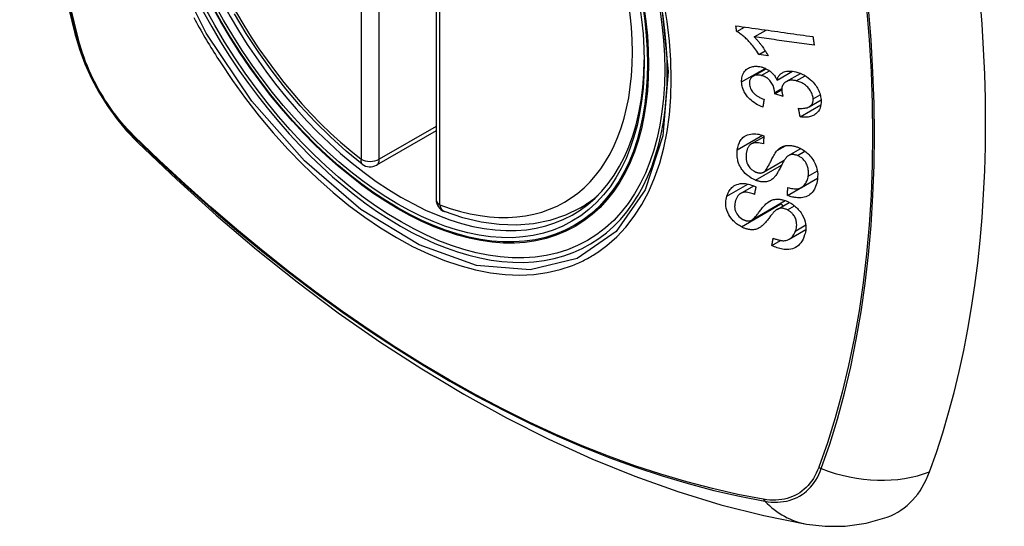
# Model space of a CAD drawing. Header units: inches. Extents: x 481 to 566.6, y 187.4 to 263.9.
# Tile 25 of 132: x 483.5 to 484.4, y 253.9 to 254.4. Entities that reach past the tile are written whole.
import ezdxf

# ---------------------------------------------------------------- set-up
doc = ezdxf.new("R2010")
doc.units = ezdxf.units.IN
doc.header["$MEASUREMENT"] = 0
doc.layers.add('Visible Edges(ANSI)', color=7, linetype='Continuous', lineweight=25)
doc.layers.add('Visible Tangent Edges(ANSI)', color=7, linetype='Continuous', lineweight=25)

msp = doc.modelspace()

# ---------------------------------------------------------------- linework, layer by layer
at = {"layer": 'Visible Edges(ANSI)'}
for p, q in [((483.92341, 254.70301), (483.92341, 254.21834)), ((484.1994, 254.3727), (484.20644, 254.37677)), ((484.21544, 254.3677), (484.22633, 254.37399)), ((484.21989, 254.35154), (484.22562, 254.35485)), ((484.22829, 254.35039), (484.21989, 254.35154)), ((484.21447, 254.33165), (484.22633, 254.33849)), ((484.23654, 254.32806), (484.25053, 254.33614)), ((484.24482, 254.32658), (484.25799, 254.33418)), ((484.23429, 254.31546), (484.24077, 254.3192)), ((484.24201, 254.31282), (484.23429, 254.31546)), ((484.26601, 254.30354), (484.27686, 254.3098)), ((484.25772, 254.29419), (484.27671, 254.30515)), ((483.92341, 254.28146), (483.86875, 254.2499)), ((484.21284, 254.26933), (484.22429, 254.27595)), ((484.24713, 254.25872), (484.2582, 254.26511)), ((484.22395, 254.24337), (484.24312, 254.25443)), ((484.24607, 254.22204), (484.27353, 254.2379)), ((484.2589, 254.22947), (484.27366, 254.23799)), ((484.27353, 254.2379), (484.27353, 254.23792)), ((484.27364, 254.23782), (484.27353, 254.2379)), ((484.20303, 254.22394), (484.21501, 254.23086)), ((484.21297, 254.19938), (484.24404, 254.21732)), ((484.05553, 254.21051), (484.0658, 254.21644)), ((484.23646, 254.20919), (484.24769, 254.21567)), ((484.24766, 254.18196), (484.26281, 254.19071)), ((484.23171, 254.1761), (484.23977, 254.18075))]:
    msp.add_line(p, q, dxfattribs=at)
at = {"layer": 'Visible Edges(ANSI)', "flags": 128}
for points in [[(483.59515, 255.07801), (483.58231, 255.03995), (483.57125, 255.00077), (483.56195, 254.96053), (483.55439, 254.91932), (483.54855, 254.87718), (483.5444, 254.83418), (483.54193, 254.79038), (483.54111, 254.74586), (483.54192, 254.70066), (483.54435, 254.65485), (483.54837, 254.6085), (483.55397, 254.56166), (483.56111, 254.51441), (483.56979, 254.46681), (483.57999, 254.41894), (483.59166, 254.37085)], [(483.8556, 254.2508), (483.84091, 254.26281), (483.82649, 254.27579), (483.81241, 254.2897), (483.79873, 254.30446), (483.78549, 254.32002), (483.77277, 254.3363), (483.76062, 254.35323), (483.74908, 254.37073), (483.73821, 254.38873)], [(483.59166, 254.37085), (483.5959, 254.35656), (483.60104, 254.34283), (483.60703, 254.32963), (483.61383, 254.31691), (483.62145, 254.30466), (483.62989, 254.29287), (483.6392, 254.28156), (483.64946, 254.27074)], [(484.19867, 254.37785), (484.20159, 254.37745), (484.20453, 254.37704), (484.20747, 254.37662), (484.21041, 254.37621), (484.21336, 254.3758), (484.21632, 254.37539), (484.21927, 254.37498), (484.22223, 254.37456), (484.22519, 254.37415), (484.22816, 254.37374), (484.23112, 254.37332), (484.23408, 254.37291), (484.23705, 254.3725), (484.24001, 254.37208), (484.24297, 254.37167), (484.24592, 254.37126), (484.24888, 254.37085), (484.25182, 254.37044), (484.25477, 254.37003), (484.2577, 254.36962), (484.26064, 254.36921), (484.26356, 254.3688), (484.26647, 254.3684), (484.26938, 254.36799)], [(484.1994, 254.3727), (484.19937, 254.37291), (484.19934, 254.37313), (484.1993, 254.37334), (484.19927, 254.37356), (484.19924, 254.37377), (484.19921, 254.37399), (484.19918, 254.3742), (484.19915, 254.37442), (484.19912, 254.37463), (484.19909, 254.37485), (484.19906, 254.37506), (484.19903, 254.37528), (484.199, 254.37549), (484.19897, 254.3757), (484.19894, 254.37592), (484.19891, 254.37613), (484.19888, 254.37635), (484.19885, 254.37656), (484.19882, 254.37678), (484.19879, 254.37699), (484.19876, 254.37721), (484.19873, 254.37742), (484.1987, 254.37764), (484.19867, 254.37785)], [(484.21989, 254.35154), (484.21894, 254.35303), (484.21799, 254.35445), (484.21705, 254.3558), (484.2161, 254.35708), (484.21517, 254.3583), (484.21424, 254.35945), (484.21333, 254.36055), (484.21242, 254.36159), (484.21154, 254.36257), (484.21067, 254.36349), (484.20982, 254.36436), (484.20899, 254.36518), (484.20819, 254.36596), (484.20742, 254.36668), (484.20667, 254.36736), (484.20591, 254.36802), (484.20514, 254.36867), (484.20436, 254.36931), (484.20356, 254.36993), (484.20275, 254.37054), (484.20192, 254.37112), (484.20109, 254.37168), (484.20025, 254.3722), (484.1994, 254.3727)], [(484.27059, 254.36005), (484.26831, 254.36037), (484.26602, 254.36069), (484.26373, 254.36101), (484.26144, 254.36132), (484.25915, 254.36164), (484.25685, 254.36196), (484.25455, 254.36228), (484.25225, 254.3626), (484.24995, 254.36292), (484.24765, 254.36324), (484.24534, 254.36356), (484.24304, 254.36387), (484.24073, 254.36419), (484.23843, 254.36451), (484.23612, 254.36483), (484.23382, 254.36515), (484.23152, 254.36547), (484.22921, 254.36579), (484.22691, 254.36611), (484.22461, 254.36643), (484.22232, 254.36675), (484.22002, 254.36707), (484.21773, 254.36739), (484.21544, 254.3677)], [(484.21544, 254.3677), (484.21593, 254.36722), (484.21641, 254.36673), (484.21689, 254.36623), (484.21736, 254.36572), (484.21783, 254.36521), (484.21829, 254.36469), (484.21874, 254.36416), (484.21919, 254.36362), (484.21963, 254.36309), (484.22007, 254.36255), (484.2205, 254.36201), (484.22092, 254.36147), (484.22133, 254.36093), (484.22174, 254.3604), (484.2222, 254.35978), (484.22274, 254.35904), (484.22335, 254.35819), (484.22401, 254.35724), (484.22472, 254.35622), (484.22544, 254.35513), (484.22618, 254.35399), (484.22691, 254.35281), (484.22762, 254.3516), (484.22829, 254.35039)], [(484.26938, 254.36799), (484.26943, 254.36766), (484.26948, 254.36733), (484.26953, 254.367), (484.26958, 254.36667), (484.26963, 254.36634), (484.26968, 254.366), (484.26973, 254.36567), (484.26978, 254.36534), (484.26983, 254.36501), (484.26988, 254.36468), (484.26993, 254.36435), (484.26998, 254.36402), (484.27003, 254.36369), (484.27008, 254.36336), (484.27013, 254.36303), (484.27018, 254.3627), (484.27024, 254.36237), (484.27029, 254.36204), (484.27034, 254.36171), (484.27039, 254.36138), (484.27044, 254.36105), (484.27049, 254.36072), (484.27054, 254.36039), (484.27059, 254.36005)], [(484.20393, 254.32627), (484.20391, 254.32762), (484.204, 254.32894), (484.20418, 254.33022), (484.20446, 254.33146), (484.20484, 254.33265), (484.20533, 254.33379), (484.20592, 254.33487), (484.20659, 254.33588), (484.20735, 254.3368), (484.2082, 254.33764), (484.20914, 254.33839), (484.21017, 254.33904), (484.21121, 254.33955), (484.21225, 254.33995), (484.21327, 254.34024), (484.21423, 254.34045), (484.21514, 254.34059), (484.21605, 254.34068), (484.21696, 254.34072), (484.21789, 254.34071), (484.21884, 254.34065), (484.21979, 254.34054), (484.22076, 254.34038), (484.22173, 254.34017)], [(484.22173, 254.34017), (484.22239, 254.34), (484.22304, 254.33981), (484.2237, 254.3396), (484.22435, 254.33936), (484.225, 254.3391), (484.22565, 254.33882), (484.22628, 254.33851), (484.22692, 254.33818), (484.22754, 254.33783), (484.22815, 254.33746), (484.22877, 254.33706), (484.22942, 254.33661), (484.23008, 254.33611), (484.23075, 254.33557), (484.23143, 254.33497), (484.23211, 254.33432), (484.23279, 254.33361), (484.23343, 254.33287), (484.23404, 254.33211), (484.23461, 254.33133), (484.23514, 254.33053), (484.23564, 254.32972), (484.23611, 254.3289), (484.23654, 254.32806)], [(484.23654, 254.32806), (484.2367, 254.32867), (484.23689, 254.32926), (484.2371, 254.32984), (484.23733, 254.33039), (484.2376, 254.33094), (484.2379, 254.33146), (484.23822, 254.33196), (484.23858, 254.33244), (484.23896, 254.3329), (484.23938, 254.33333), (484.23982, 254.33373), (484.24029, 254.33411), (484.24079, 254.33445), (484.24134, 254.33479), (484.24204, 254.33515), (484.2429, 254.3355), (484.24392, 254.33583), (484.24512, 254.33609), (484.24647, 254.33626), (484.24786, 254.33631), (484.24929, 254.33626), (484.25074, 254.33611), (484.25221, 254.33587), (484.25369, 254.33556)], [(484.25369, 254.33556), (484.25568, 254.33501), (484.25766, 254.33432), (484.25962, 254.33347), (484.26154, 254.33247), (484.26339, 254.33133), (484.26518, 254.33005), (484.26684, 254.32867), (484.26831, 254.32729), (484.26957, 254.32597), (484.27063, 254.32475), (484.27148, 254.32367), (484.27224, 254.32262), (484.27295, 254.32155), (484.2736, 254.32046), (484.2742, 254.31935), (484.27474, 254.31822), (484.27521, 254.31709), (484.27563, 254.31595), (484.27598, 254.31481), (484.27628, 254.31368), (484.27651, 254.31254), (484.27669, 254.3114), (484.27682, 254.31028), (484.2769, 254.30916)], [(484.22339, 254.30312), (484.22175, 254.3038), (484.22012, 254.30456), (484.21851, 254.30539), (484.21694, 254.30631), (484.21541, 254.3073), (484.21392, 254.30839), (484.21255, 254.30951), (484.21136, 254.3106), (484.21033, 254.31165), (484.20945, 254.31265), (484.2087, 254.31357), (484.20802, 254.31449), (484.2074, 254.31542), (484.20682, 254.31638), (484.20629, 254.31734), (484.20582, 254.31833), (484.2054, 254.31932), (484.20503, 254.32032), (484.20472, 254.32131), (484.20447, 254.32231), (484.20426, 254.3233), (484.2041, 254.3243), (484.20399, 254.32529), (484.20393, 254.32627)], [(484.22186, 254.33228), (484.22113, 254.33244), (484.2204, 254.33256), (484.21967, 254.33264), (484.21896, 254.33268), (484.21825, 254.33268), (484.21757, 254.33263), (484.21691, 254.33253), (484.21627, 254.33239), (484.21566, 254.3322), (484.21507, 254.33195), (484.2145, 254.33166), (484.21397, 254.33133), (484.21347, 254.33095), (484.21302, 254.33054), (484.21262, 254.33009), (484.21226, 254.3296), (484.21195, 254.32908), (484.21169, 254.32852), (484.21148, 254.32793), (484.21132, 254.32732), (484.2112, 254.32669), (484.21113, 254.32604), (484.21111, 254.32537), (484.21112, 254.3247)], [(484.23434, 254.31667), (484.23389, 254.31983), (484.2328, 254.32299), (484.23119, 254.32592), (484.22987, 254.32767), (484.22937, 254.32822), (484.22904, 254.32854), (484.2287, 254.32886), (484.22835, 254.32916), (484.22799, 254.32945), (484.22762, 254.32973), (484.22724, 254.32999), (484.22685, 254.33024), (484.22645, 254.33048), (484.22605, 254.33071), (484.22564, 254.33092), (484.22523, 254.33112), (484.22482, 254.33131), (484.2244, 254.33148), (484.22398, 254.33164), (484.22356, 254.33179), (484.22313, 254.33193), (484.22271, 254.33205), (484.22229, 254.33217), (484.22186, 254.33228)], [(484.25416, 254.32735), (484.25336, 254.32753), (484.25257, 254.32767), (484.25178, 254.32778), (484.251, 254.32785), (484.25024, 254.32788), (484.24948, 254.32787), (484.24873, 254.32781), (484.248, 254.32771), (484.2473, 254.32756), (484.24662, 254.32738), (484.24598, 254.32714), (484.24535, 254.32686), (484.24476, 254.32654), (484.24417, 254.32617), (484.24357, 254.32571), (484.24299, 254.32516), (484.24243, 254.32452), (484.24194, 254.32379), (484.24153, 254.32301), (484.24122, 254.32217), (484.24099, 254.32128), (484.24084, 254.32036), (484.24078, 254.3194), (484.24078, 254.31843)], [(484.26964, 254.31094), (484.26956, 254.31195), (484.2694, 254.31298), (484.26915, 254.31402), (484.26882, 254.31505), (484.2684, 254.31607), (484.2679, 254.31707), (484.26731, 254.31807), (484.26667, 254.31902), (484.266, 254.31989), (484.26531, 254.32069), (484.26463, 254.32142), (484.26395, 254.32209), (484.26324, 254.32273), (484.2625, 254.32334), (484.26174, 254.32392), (484.26095, 254.32446), (484.26014, 254.32496), (484.25931, 254.32543), (484.25847, 254.32585), (484.25762, 254.32623), (484.25676, 254.32657), (484.2559, 254.32686), (484.25503, 254.32713), (484.25416, 254.32735)], [(484.21112, 254.3247), (484.21121, 254.3236), (484.21142, 254.32249), (484.21173, 254.32138), (484.21217, 254.32027), (484.21272, 254.31919), (484.21333, 254.3182), (484.21395, 254.31735), (484.21453, 254.31666), (484.21504, 254.3161), (484.21557, 254.31557), (484.21613, 254.31507), (484.21671, 254.31459), (484.2173, 254.31413), (484.21791, 254.31369), (484.21854, 254.31328), (484.21918, 254.31288), (484.21984, 254.3125), (484.2205, 254.31215), (484.22117, 254.31181), (484.22185, 254.31148), (484.22253, 254.31118), (484.22321, 254.31089), (484.22389, 254.31062), (484.22457, 254.31036)], [(484.23429, 254.31546), (484.23429, 254.31551), (484.2343, 254.31556), (484.2343, 254.31561), (484.23431, 254.31566), (484.23431, 254.31571), (484.23431, 254.31576), (484.23432, 254.31581), (484.23432, 254.31586), (484.23433, 254.31591), (484.23433, 254.31596), (484.23433, 254.31602), (484.23433, 254.31607), (484.23434, 254.31612), (484.23434, 254.31617), (484.23434, 254.31622), (484.23434, 254.31627), (484.23434, 254.31632), (484.23434, 254.31637), (484.23435, 254.31642), (484.23435, 254.31647), (484.23435, 254.31652), (484.23434, 254.31657), (484.23434, 254.31662), (484.23434, 254.31667)], [(484.24078, 254.31843), (484.2408, 254.3182), (484.24081, 254.31798), (484.24084, 254.31775), (484.24086, 254.31753), (484.24089, 254.3173), (484.24093, 254.31707), (484.24097, 254.31684), (484.24101, 254.31661), (484.24105, 254.31638), (484.2411, 254.31614), (484.24115, 254.3159), (484.24121, 254.31566), (484.24126, 254.31542), (484.24132, 254.31518), (484.24138, 254.31494), (484.24145, 254.3147), (484.24151, 254.31447), (484.24158, 254.31423), (484.24165, 254.31399), (484.24172, 254.31375), (484.24179, 254.31352), (484.24187, 254.31328), (484.24194, 254.31305), (484.24201, 254.31282)], [(484.22457, 254.31036), (484.22452, 254.31006), (484.22447, 254.30976), (484.22442, 254.30946), (484.22437, 254.30915), (484.22432, 254.30885), (484.22427, 254.30855), (484.22422, 254.30825), (484.22417, 254.30795), (484.22413, 254.30764), (484.22408, 254.30734), (484.22403, 254.30704), (484.22398, 254.30674), (484.22393, 254.30644), (484.22388, 254.30613), (484.22383, 254.30583), (484.22378, 254.30553), (484.22373, 254.30523), (484.22368, 254.30493), (484.22364, 254.30463), (484.22359, 254.30432), (484.22354, 254.30402), (484.22349, 254.30372), (484.22344, 254.30342), (484.22339, 254.30312)], [(484.25617, 254.30209), (484.25734, 254.30203), (484.2585, 254.30202), (484.25965, 254.30204), (484.26078, 254.30211), (484.26188, 254.30224), (484.26295, 254.30243), (484.26399, 254.30269), (484.26498, 254.30304), (484.26588, 254.30347), (484.26662, 254.30393), (484.26721, 254.3044), (484.26767, 254.30485), (484.26802, 254.30526), (484.26834, 254.30568), (484.26862, 254.30612), (484.26886, 254.30658), (484.26908, 254.30706), (484.26926, 254.30757), (484.2694, 254.30809), (484.26951, 254.30863), (484.26959, 254.30919), (484.26964, 254.30977), (484.26966, 254.31035), (484.26964, 254.31094)], [(484.2769, 254.30916), (484.27691, 254.30738), (484.27677, 254.30564), (484.27647, 254.30396), (484.276, 254.30237), (484.27534, 254.30088), (484.27454, 254.29956), (484.27369, 254.29848), (484.27283, 254.29762), (484.27203, 254.29695), (484.27129, 254.29641), (484.27051, 254.29592), (484.26969, 254.29548), (484.26884, 254.2951), (484.26795, 254.29476), (484.26703, 254.29448), (484.26607, 254.29425), (484.26508, 254.29407), (484.26408, 254.29394), (484.26306, 254.29387), (484.26202, 254.29385), (484.26096, 254.29387), (484.25989, 254.29393), (484.25881, 254.29404), (484.25772, 254.29419)], [(484.25772, 254.29419), (484.25765, 254.29452), (484.25759, 254.29485), (484.25753, 254.29518), (484.25746, 254.29551), (484.2574, 254.29584), (484.25733, 254.29616), (484.25727, 254.29649), (484.2572, 254.29682), (484.25714, 254.29715), (484.25707, 254.29748), (484.25701, 254.29781), (484.25694, 254.29814), (484.25688, 254.29847), (484.25681, 254.2988), (484.25675, 254.29913), (484.25669, 254.29945), (484.25662, 254.29978), (484.25656, 254.30011), (484.25649, 254.30044), (484.25643, 254.30077), (484.25636, 254.3011), (484.2563, 254.30143), (484.25624, 254.30176), (484.25617, 254.30209)], [(484.19995, 254.26388), (484.20014, 254.26505), (484.20038, 254.26619), (484.20067, 254.26731), (484.20101, 254.26841), (484.2014, 254.26947), (484.20185, 254.2705), (484.20236, 254.27149), (484.20293, 254.27245), (484.20357, 254.27336), (484.2043, 254.27424), (484.2052, 254.27517), (484.2063, 254.27608), (484.20763, 254.27694), (484.2092, 254.27767), (484.21083, 254.27819), (484.21245, 254.27851), (484.21403, 254.27867), (484.21552, 254.2787), (484.21696, 254.27863), (484.21842, 254.27847), (484.21989, 254.27821), (484.22137, 254.27787), (484.22285, 254.27744), (484.22435, 254.27692)], [(484.22435, 254.27692), (484.22433, 254.27661), (484.22431, 254.2763), (484.22429, 254.27598), (484.22427, 254.27567), (484.22426, 254.27536), (484.22424, 254.27504), (484.22422, 254.27473), (484.2242, 254.27442), (484.22419, 254.2741), (484.22417, 254.27379), (484.22415, 254.27348), (484.22413, 254.27316), (484.22412, 254.27285), (484.2241, 254.27254), (484.22408, 254.27222), (484.22406, 254.27191), (484.22405, 254.2716), (484.22403, 254.27128), (484.22401, 254.27097), (484.22399, 254.27066), (484.22398, 254.27034), (484.22396, 254.27003), (484.22394, 254.26972), (484.22393, 254.2694)], [(483.64946, 254.27074), (483.68527, 254.23659), (483.72163, 254.20382), (483.75851, 254.1725), (483.79586, 254.14269), (483.83362, 254.11442), (483.87176, 254.08777), (483.91021, 254.06276), (483.94895, 254.03946), (483.98792, 254.0179), (484.02708, 253.99815), (484.06639, 253.98024), (484.10581, 253.96423), (484.14529, 253.95017), (484.18478, 253.9381), (484.22424, 253.92809), (484.26362, 253.92018)], [(484.21672, 254.23609), (484.21469, 254.23701), (484.2127, 254.2381), (484.21078, 254.23936), (484.20897, 254.24078), (484.2073, 254.24229), (484.20595, 254.24371), (484.20491, 254.24495), (484.20416, 254.24597), (484.2036, 254.24679), (484.2031, 254.24761), (484.20264, 254.24844), (484.20222, 254.24927), (484.20183, 254.25011), (484.20148, 254.25095), (484.20117, 254.2518), (484.20088, 254.25265), (484.2006, 254.25364), (484.20031, 254.2548), (484.20005, 254.25613), (484.19985, 254.2576), (484.19973, 254.2592), (484.19971, 254.26079), (484.19978, 254.26235), (484.19995, 254.26388)], [(484.22393, 254.2694), (484.22237, 254.26984), (484.22082, 254.27018), (484.21929, 254.2704), (484.21779, 254.27049), (484.21636, 254.27042), (484.21499, 254.27018), (484.2138, 254.2698), (484.21288, 254.26935), (484.2122, 254.26892), (484.21172, 254.26854), (484.21128, 254.26813), (484.21088, 254.26768), (484.21052, 254.26721), (484.21018, 254.26672), (484.20988, 254.2662), (484.2096, 254.26566), (484.20935, 254.26511), (484.20913, 254.26454), (484.20893, 254.26395), (484.20876, 254.26336), (484.2086, 254.26275), (484.20847, 254.26214), (484.20835, 254.26152), (484.20825, 254.26089)], [(484.22365, 254.24321), (484.22426, 254.24357), (484.22488, 254.24407), (484.2255, 254.2447), (484.22612, 254.24544), (484.22672, 254.24625), (484.2273, 254.24711), (484.22784, 254.24799), (484.22834, 254.24885), (484.2288, 254.24969), (484.22924, 254.25052), (484.22967, 254.25135), (484.23008, 254.25218), (484.23049, 254.25302), (484.23092, 254.25388), (484.23136, 254.25477), (484.23182, 254.25568), (484.23231, 254.25663), (484.23285, 254.25763), (484.23343, 254.25867), (484.23405, 254.25973), (484.23471, 254.26078), (484.23538, 254.26178), (484.23605, 254.26269), (484.23672, 254.26348)], [(484.23672, 254.26348), (484.23741, 254.26417), (484.23814, 254.26482), (484.23892, 254.26543), (484.23974, 254.26599), (484.24061, 254.26649), (484.24152, 254.26694), (484.24249, 254.26732), (484.24346, 254.26762), (484.24441, 254.26783), (484.24531, 254.26798), (484.24618, 254.26806), (484.24699, 254.26809), (484.24775, 254.26808), (484.24845, 254.26804), (484.24915, 254.26798), (484.24985, 254.2679), (484.25056, 254.26778), (484.25126, 254.26764), (484.25197, 254.26748), (484.25268, 254.2673), (484.2534, 254.26709), (484.25411, 254.26685), (484.25482, 254.2666), (484.25554, 254.26633)], [(484.25554, 254.26633), (484.25663, 254.26587), (484.2577, 254.26536), (484.25876, 254.26481), (484.25981, 254.2642), (484.26083, 254.26355), (484.26183, 254.26286), (484.2628, 254.26213), (484.26375, 254.26135), (484.26468, 254.26053), (484.26563, 254.25962), (484.2666, 254.25861), (484.26756, 254.25751), (484.2685, 254.25631), (484.2694, 254.25502), (484.2702, 254.25371), (484.27092, 254.25238), (484.27155, 254.25103), (484.2721, 254.24966), (484.2726, 254.24819), (484.27311, 254.24633), (484.27353, 254.2441), (484.27376, 254.24159), (484.27374, 254.23911), (484.2735, 254.23671)], [(484.20825, 254.26089), (484.20819, 254.26039), (484.20813, 254.2599), (484.20808, 254.2594), (484.20804, 254.25889), (484.20802, 254.25839), (484.208, 254.25788), (484.208, 254.25736), (484.208, 254.25684), (484.20803, 254.25632), (484.20807, 254.25579), (484.20812, 254.25526), (484.20819, 254.25472), (484.20828, 254.25419), (484.20839, 254.25365), (484.20853, 254.25311), (484.20868, 254.25256), (484.20886, 254.25202), (484.20907, 254.25148), (484.2094, 254.25075), (484.21019, 254.24936), (484.2115, 254.24757), (484.21313, 254.24593), (484.21501, 254.24456), (484.21704, 254.24354)], [(484.24417, 254.25598), (484.24385, 254.25554), (484.2435, 254.25502), (484.24313, 254.25443), (484.24274, 254.25378), (484.24234, 254.25307), (484.24192, 254.25231), (484.24149, 254.25151), (484.24105, 254.25067), (484.24059, 254.24981), (484.24013, 254.24893), (484.23967, 254.24803), (484.23919, 254.24713), (484.23872, 254.24624), (484.23824, 254.24535), (484.23776, 254.24449), (484.23729, 254.24364), (484.23682, 254.24283), (484.23634, 254.24205), (484.23585, 254.24128), (484.23533, 254.24052), (484.2348, 254.23979), (484.23426, 254.23911), (484.23371, 254.23849), (484.23315, 254.23794)], [(484.2552, 254.25871), (484.25453, 254.25896), (484.25386, 254.25917), (484.2532, 254.25935), (484.25253, 254.25949), (484.25187, 254.25959), (484.25122, 254.25964), (484.25058, 254.25965), (484.24999, 254.25961), (484.24944, 254.25954), (484.24894, 254.25944), (484.24847, 254.25931), (484.24804, 254.25916), (484.24764, 254.25899), (484.24726, 254.25879), (484.2469, 254.25858), (484.24654, 254.25834), (484.2462, 254.25809), (484.24587, 254.25782), (484.24556, 254.25753), (484.24526, 254.25724), (484.24497, 254.25693), (484.24469, 254.25662), (484.24443, 254.2563), (484.24417, 254.25598)], [(484.26508, 254.2397), (484.2652, 254.24066), (484.26528, 254.24162), (484.26532, 254.24261), (484.26531, 254.24361), (484.26524, 254.24462), (484.26512, 254.24564), (484.26495, 254.24668), (484.26471, 254.24771), (484.26442, 254.24875), (484.26405, 254.24978), (484.26361, 254.25081), (484.26309, 254.25183), (484.26249, 254.25282), (484.2618, 254.25377), (484.26109, 254.2546), (484.26039, 254.25533), (484.25971, 254.25595), (484.25908, 254.25647), (484.25847, 254.25693), (484.25784, 254.25735), (484.2572, 254.25774), (484.25655, 254.2581), (484.25588, 254.25842), (484.2552, 254.25871)], [(484.23315, 254.23794), (484.2325, 254.23737), (484.23182, 254.23683), (484.23109, 254.23634), (484.23033, 254.2359), (484.22953, 254.23551), (484.22868, 254.23518), (484.22779, 254.2349), (484.22693, 254.23471), (484.2261, 254.23457), (484.22532, 254.2345), (484.22458, 254.23447), (484.22391, 254.23448), (484.2233, 254.2345), (484.22271, 254.23455), (484.22212, 254.23462), (484.22153, 254.23471), (484.22093, 254.23481), (484.22034, 254.23494), (484.21974, 254.23509), (484.21914, 254.23525), (484.21854, 254.23543), (484.21793, 254.23564), (484.21733, 254.23585), (484.21672, 254.23609)], [(484.21704, 254.24354), (484.21734, 254.24343), (484.21763, 254.24332), (484.21793, 254.24322), (484.21823, 254.24313), (484.21852, 254.24304), (484.21882, 254.24296), (484.21911, 254.24289), (484.21941, 254.24284), (484.2197, 254.24279), (484.21999, 254.24275), (484.22028, 254.24271), (484.22056, 254.24269), (484.22084, 254.24268), (484.22113, 254.24268), (484.2214, 254.24269), (484.22167, 254.24271), (484.22193, 254.24274), (484.22219, 254.24278), (484.22245, 254.24283), (484.2227, 254.24289), (484.22294, 254.24296), (484.22318, 254.24303), (484.22342, 254.24312), (484.22365, 254.24321)], [(484.2735, 254.23671), (484.27285, 254.23341), (484.27192, 254.23035), (484.27085, 254.22793), (484.26977, 254.22613), (484.26876, 254.22484), (484.26778, 254.22382), (484.2667, 254.22292), (484.26553, 254.22212), (484.26424, 254.22144), (484.26286, 254.22088), (484.26146, 254.22047), (484.26008, 254.22018), (484.25874, 254.22001), (484.25747, 254.21993), (484.25628, 254.21992), (484.25516, 254.21996), (484.25405, 254.22006), (484.25292, 254.2202), (484.2518, 254.2204), (484.25066, 254.22064), (484.24952, 254.22092), (484.24838, 254.22125), (484.24723, 254.22163), (484.24607, 254.22204)], [(484.2463, 254.22942), (484.24747, 254.22909), (484.24864, 254.2288), (484.24982, 254.22855), (484.25099, 254.22836), (484.25214, 254.22823), (484.25327, 254.22817), (484.25437, 254.22819), (484.25544, 254.22829), (484.25649, 254.2285), (484.25752, 254.22882), (484.25854, 254.22927), (484.25948, 254.22984), (484.26034, 254.23048), (484.2611, 254.23117), (484.26177, 254.2319), (484.26236, 254.23264), (484.26288, 254.23341), (484.26335, 254.23422), (484.26376, 254.23506), (484.26412, 254.23593), (484.26443, 254.23684), (484.26469, 254.23777), (484.26491, 254.23873), (484.26508, 254.2397)], [(484.19038, 254.22133), (484.19075, 254.22245), (484.19118, 254.22354), (484.19167, 254.2246), (484.19221, 254.22562), (484.19282, 254.2266), (484.19348, 254.22753), (484.19422, 254.22841), (484.19502, 254.22924), (484.19589, 254.23001), (484.19691, 254.23077), (484.19809, 254.23147), (484.19944, 254.23208), (484.20098, 254.23257), (484.20264, 254.2329), (484.20426, 254.23304), (484.20585, 254.23303), (484.20735, 254.23292), (484.20876, 254.23272), (484.21015, 254.23244), (484.21153, 254.23208), (484.21292, 254.23165), (484.2143, 254.23114), (484.21569, 254.23056), (484.21707, 254.22991)], [(484.21707, 254.22991), (484.21701, 254.22963), (484.21695, 254.22934), (484.21689, 254.22905), (484.21683, 254.22876), (484.21676, 254.22848), (484.2167, 254.22819), (484.21664, 254.2279), (484.21658, 254.22761), (484.21652, 254.22732), (484.21646, 254.22704), (484.2164, 254.22675), (484.21634, 254.22646), (484.21628, 254.22617), (484.21622, 254.22589), (484.21616, 254.2256), (484.2161, 254.22531), (484.21604, 254.22502), (484.21598, 254.22474), (484.21592, 254.22445), (484.21586, 254.22416), (484.2158, 254.22387), (484.21574, 254.22359), (484.21568, 254.2233), (484.21562, 254.22301)], [(484.24607, 254.22204), (484.24608, 254.22235), (484.24609, 254.22266), (484.2461, 254.22296), (484.24611, 254.22327), (484.24612, 254.22358), (484.24613, 254.22389), (484.24614, 254.22419), (484.24615, 254.2245), (484.24616, 254.22481), (484.24616, 254.22512), (484.24617, 254.22542), (484.24618, 254.22573), (484.24619, 254.22604), (484.2462, 254.22635), (484.24621, 254.22665), (484.24622, 254.22696), (484.24623, 254.22727), (484.24624, 254.22758), (484.24625, 254.22788), (484.24626, 254.22819), (484.24627, 254.2285), (484.24628, 254.22881), (484.24629, 254.22912), (484.2463, 254.22942)], [(484.2037, 254.1933), (484.20281, 254.1938), (484.20193, 254.19433), (484.20106, 254.1949), (484.20021, 254.19549), (484.19938, 254.19612), (484.19857, 254.19677), (484.19779, 254.19745), (484.19703, 254.19816), (484.1963, 254.19889), (484.1956, 254.19964), (484.19492, 254.20041), (484.1942, 254.2013), (484.19325, 254.2026), (484.1922, 254.2043), (484.19117, 254.20637), (484.1904, 254.20847), (484.18989, 254.21045), (484.18958, 254.21228), (484.18944, 254.21392), (484.18942, 254.21548), (484.18951, 254.217), (484.1897, 254.21849), (484.18999, 254.21993), (484.19038, 254.22133)], [(484.19844, 254.21737), (484.19829, 254.21687), (484.19815, 254.21637), (484.19803, 254.21586), (484.19791, 254.21534), (484.19781, 254.21482), (484.19772, 254.21429), (484.19765, 254.21375), (484.19759, 254.21321), (484.19756, 254.21266), (484.19754, 254.2121), (484.19755, 254.21153), (484.19758, 254.21095), (484.19764, 254.21037), (484.19773, 254.20978), (484.19785, 254.20918), (484.19804, 254.20845), (484.19836, 254.20754), (484.19886, 254.20646), (484.19955, 254.20523), (484.2004, 254.20402), (484.20139, 254.20287), (484.20252, 254.20182), (484.20374, 254.2009), (484.20505, 254.20012)], [(484.21562, 254.22301), (484.21443, 254.2235), (484.21323, 254.22394), (484.21204, 254.22432), (484.21084, 254.22463), (484.20966, 254.22485), (484.2085, 254.22499), (484.20738, 254.22503), (484.20629, 254.22497), (484.20526, 254.2248), (484.20434, 254.22454), (484.20355, 254.22422), (484.20288, 254.22385), (484.20231, 254.22347), (484.20179, 254.22305), (484.20131, 254.22259), (484.20087, 254.2221), (484.20046, 254.22158), (484.20008, 254.22103), (484.19974, 254.22046), (484.19943, 254.21987), (484.19915, 254.21927), (484.19889, 254.21865), (484.19866, 254.21802), (484.19844, 254.21737)], [(484.2279, 254.21573), (484.22869, 254.21627), (484.22953, 254.21677), (484.23041, 254.21722), (484.23132, 254.21763), (484.23228, 254.21797), (484.23327, 254.21826), (484.23431, 254.21848), (484.23534, 254.21862), (484.23633, 254.21869), (484.23727, 254.2187), (484.23816, 254.21865), (484.239, 254.21857), (484.23977, 254.21846), (484.24049, 254.21833), (484.24121, 254.21818), (484.24192, 254.218), (484.24263, 254.2178), (484.24334, 254.21757), (484.24404, 254.21732), (484.24475, 254.21705), (484.24546, 254.21675), (484.24616, 254.21644), (484.24686, 254.2161), (484.24756, 254.21574)], [(484.05553, 254.21051), (484.04212, 254.20392), (484.02785, 254.1991), (484.01285, 254.19607), (483.99726, 254.19485), (483.98118, 254.1954), (483.96472, 254.19768), (483.94798, 254.20166), (483.93104, 254.20729)], [(484.21175, 254.19886), (484.21241, 254.1991), (484.2131, 254.19946), (484.21381, 254.19994), (484.21454, 254.20052), (484.21526, 254.20118), (484.21597, 254.20189), (484.21665, 254.20262), (484.21729, 254.20336), (484.21789, 254.20408), (484.21846, 254.20479), (484.21901, 254.2055), (484.21955, 254.20622), (484.22009, 254.20694), (484.22065, 254.20768), (484.22121, 254.20843), (484.22181, 254.20921), (484.22245, 254.21002), (484.22313, 254.21086), (484.22386, 254.21173), (484.22464, 254.21263), (484.22545, 254.2135), (484.22628, 254.21434), (484.2271, 254.21509), (484.2279, 254.21573)], [(484.24616, 254.20872), (484.24547, 254.20906), (484.24479, 254.20937), (484.24409, 254.20963), (484.24339, 254.20986), (484.2427, 254.21004), (484.24201, 254.21017), (484.24134, 254.21026), (484.24071, 254.2103), (484.24014, 254.2103), (484.23962, 254.21026), (484.23914, 254.21019), (484.2387, 254.2101), (484.23829, 254.20999), (484.23789, 254.20986), (484.2375, 254.20971), (484.23713, 254.20954), (484.23676, 254.20936), (484.2364, 254.20916), (484.23606, 254.20894), (484.23572, 254.20872), (484.2354, 254.20849), (484.23508, 254.20824), (484.23478, 254.20799), (484.23449, 254.20774)], [(484.23999, 254.21425), (484.23997, 254.21427), (484.23995, 254.21429), (484.23993, 254.21431), (484.23991, 254.21433), (484.23989, 254.21435), (484.23987, 254.21436), (484.23985, 254.21438), (484.23983, 254.2144), (484.23981, 254.21442), (484.23979, 254.21444), (484.23977, 254.21446), (484.23975, 254.21448), (484.23973, 254.2145), (484.23971, 254.21451), (484.23969, 254.21453), (484.23967, 254.21455), (484.23965, 254.21457), (484.23963, 254.21459), (484.23961, 254.21461), (484.23959, 254.21463), (484.23957, 254.21465), (484.23955, 254.21467), (484.23953, 254.21468), (484.23951, 254.2147)], [(484.24217, 254.21249), (484.24208, 254.21255), (484.24199, 254.21262), (484.2419, 254.21268), (484.24181, 254.21275), (484.24172, 254.21282), (484.24163, 254.21289), (484.24154, 254.21296), (484.24145, 254.21303), (484.24136, 254.2131), (484.24127, 254.21317), (484.24118, 254.21324), (484.24109, 254.21331), (484.24099, 254.21339), (484.2409, 254.21346), (484.24081, 254.21354), (484.24072, 254.21361), (484.24063, 254.21369), (484.24054, 254.21377), (484.24045, 254.21385), (484.24036, 254.21393), (484.24026, 254.21401), (484.24017, 254.21409), (484.24008, 254.21417), (484.23999, 254.21425)], [(484.25361, 254.18972), (484.25398, 254.19098), (484.25425, 254.19229), (484.25443, 254.19363), (484.2545, 254.19502), (484.25445, 254.19635), (484.25432, 254.19753), (484.25413, 254.19855), (484.25391, 254.19944), (484.25364, 254.20032), (484.2533, 254.2012), (484.25289, 254.20207), (484.25241, 254.20293), (484.25186, 254.20376), (484.25129, 254.20451), (484.25073, 254.20517), (484.2502, 254.20573), (484.24972, 254.2062), (484.24925, 254.20662), (484.24877, 254.20702), (484.24827, 254.2074), (484.24776, 254.20776), (484.24724, 254.2081), (484.2467, 254.20842), (484.24616, 254.20872)], [(484.24756, 254.21574), (484.24859, 254.21517), (484.24961, 254.21457), (484.2506, 254.21392), (484.25157, 254.21323), (484.25252, 254.21249), (484.25344, 254.21173), (484.25432, 254.21093), (484.25517, 254.2101), (484.25598, 254.20924), (484.25677, 254.20836), (484.25757, 254.20738), (484.25856, 254.20603), (484.25965, 254.2043), (484.26074, 254.2022), (484.26161, 254.20002), (484.26221, 254.19797), (484.26259, 254.19611), (484.26279, 254.19447), (484.26288, 254.19293), (484.26286, 254.19142), (484.26274, 254.18995), (484.26252, 254.18851), (484.26221, 254.18711), (484.26181, 254.18576)], [(484.20505, 254.20012), (484.20534, 254.19997), (484.20563, 254.19983), (484.20591, 254.19969), (484.2062, 254.19956), (484.20649, 254.19944), (484.20679, 254.19933), (484.20708, 254.19922), (484.20737, 254.19913), (484.20766, 254.19904), (484.20795, 254.19896), (484.20824, 254.19889), (484.20853, 254.19883), (484.20882, 254.19878), (484.2091, 254.19874), (484.20939, 254.19871), (484.20966, 254.19869), (484.20994, 254.19868), (484.21021, 254.19867), (484.21047, 254.19868), (484.21074, 254.1987), (484.21099, 254.19873), (484.21125, 254.19876), (484.2115, 254.19881), (484.21175, 254.19886)], [(484.23449, 254.20774), (484.23409, 254.20738), (484.23366, 254.20695), (484.23321, 254.20646), (484.23272, 254.20591), (484.23221, 254.20531), (484.23168, 254.20467), (484.23113, 254.20399), (484.23056, 254.20328), (484.22998, 254.20255), (484.22939, 254.2018), (484.22879, 254.20104), (484.22819, 254.20028), (484.22758, 254.19952), (484.22696, 254.19877), (484.22635, 254.19803), (484.22575, 254.19732), (484.22515, 254.19663), (484.22456, 254.19598), (484.22394, 254.19533), (484.22331, 254.19471), (484.22267, 254.19411), (484.22202, 254.19356), (484.22137, 254.19306), (484.22073, 254.19263)], [(484.22073, 254.19263), (484.21999, 254.1922), (484.21922, 254.1918), (484.21841, 254.19146), (484.21757, 254.19116), (484.2167, 254.19091), (484.21579, 254.19073), (484.21485, 254.1906), (484.21395, 254.19055), (484.21309, 254.19054), (484.21228, 254.19059), (484.21153, 254.19067), (484.21084, 254.19077), (484.21022, 254.19088), (484.20963, 254.19101), (484.20903, 254.19116), (484.20844, 254.19132), (484.20784, 254.19151), (484.20725, 254.19171), (484.20665, 254.19193), (484.20606, 254.19217), (484.20547, 254.19243), (484.20488, 254.19271), (484.20429, 254.193), (484.2037, 254.1933)], [(484.26181, 254.18576), (484.26114, 254.18387), (484.26034, 254.18204), (484.25942, 254.18029), (484.25836, 254.17865), (484.2572, 254.17721), (484.25602, 254.17603), (484.25481, 254.17507), (484.25351, 254.17425), (484.25211, 254.17358), (484.2506, 254.17304), (484.24899, 254.17266), (484.24737, 254.17244), (484.2458, 254.17236), (484.24429, 254.1724), (484.24287, 254.17252), (484.24157, 254.17271), (484.24034, 254.17294), (484.2391, 254.17323), (484.23787, 254.17358), (484.23663, 254.17398), (484.2354, 254.17444), (484.23417, 254.17494), (484.23294, 254.1755), (484.23171, 254.1761)], [(484.23171, 254.1761), (484.23176, 254.17638), (484.23182, 254.17666), (484.23187, 254.17694), (484.23192, 254.17723), (484.23197, 254.17751), (484.23202, 254.17779), (484.23208, 254.17807), (484.23213, 254.17836), (484.23218, 254.17864), (484.23223, 254.17892), (484.23229, 254.1792), (484.23234, 254.17949), (484.23239, 254.17977), (484.23244, 254.18005), (484.2325, 254.18033), (484.23255, 254.18062), (484.2326, 254.1809), (484.23265, 254.18118), (484.23271, 254.18147), (484.23276, 254.18175), (484.23281, 254.18203), (484.23287, 254.18231), (484.23292, 254.1826), (484.23297, 254.18288)], [(484.23297, 254.18288), (484.23366, 254.18259), (484.23435, 254.18231), (484.23505, 254.18205), (484.23574, 254.18181), (484.23644, 254.18158), (484.23713, 254.18136), (484.23782, 254.18117), (484.23851, 254.181), (484.2392, 254.18086), (484.23988, 254.18073), (484.24056, 254.18064), (484.24123, 254.18057), (484.24189, 254.18053), (484.24264, 254.18053), (484.24355, 254.18059), (484.2446, 254.18076), (484.24576, 254.18109), (484.247, 254.1816), (484.24831, 254.18236), (484.24964, 254.18338), (484.25092, 254.18469), (484.25202, 254.18622), (484.25292, 254.18791), (484.25361, 254.18972)], [(484.26362, 253.92018), (484.28065, 253.91822), (484.29896, 253.91835), (484.31817, 253.92104), (484.33767, 253.92666)]]:
    msp.add_lwpolyline(points, dxfattribs=at)
at = {"layer": 'Visible Edges(ANSI)'}
for centre, start, end in [((483.86284, 254.26013), 232.17173, 300), ((483.93522, 254.21834), 180, 249.28185)]:
    msp.add_arc(centre, 0.01181, start, end, dxfattribs=at)
for centre, major_axis, start_param, end_param in [((483.89172, 254.47735), (0.15748, -0.27276), 2.363977, 7.060801), ((483.50929, 254.8191), (-0.64961, 1.12515), 3.59073, 4.263252), ((484.25826, 254.08439), (0.08858, -0.15343), 6.184386, 6.732322)]:
    msp.add_ellipse(centre, major_axis=major_axis, ratio=0.57735, start_param=start_param, end_param=end_param, dxfattribs=at)
msp.add_ellipse((483.88824, 254.47534), major_axis=(-0.15994, 0.27703), ratio=0.57735, dxfattribs=at)
at = {"layer": 'Visible Tangent Edges(ANSI)'}
for p, q in [((483.85449, 254.73998), (483.85449, 254.25531)), ((483.87119, 254.25531), (483.87119, 254.73998)), ((483.92687, 254.21352), (483.92687, 254.69819)), ((483.59518, 254.36473), (483.59506, 254.36518)), ((484.20393, 254.32627), (484.22566, 254.33881)), ((484.22186, 254.33228), (484.22939, 254.33662)), ((484.25416, 254.32735), (484.26228, 254.33204)), ((484.23434, 254.31667), (484.24085, 254.32043)), ((484.26964, 254.31094), (484.27603, 254.31463)), ((483.92341, 254.28545), (483.87119, 254.25531)), ((483.64625, 254.27652), (483.64592, 254.27685)), ((484.19995, 254.26388), (484.22322, 254.27732)), ((484.23672, 254.26348), (484.2442, 254.26779)), ((484.2552, 254.25871), (484.26208, 254.26268)), ((484.21672, 254.23609), (484.24055, 254.24984)), ((484.26508, 254.2397), (484.27346, 254.24454)), ((484.19038, 254.22133), (484.20977, 254.23252)), ((484.2279, 254.21573), (484.23081, 254.21741)), ((484.2037, 254.1933), (484.23999, 254.21425)), ((484.24616, 254.20872), (484.25259, 254.21244)), ((484.25361, 254.18972), (484.26274, 254.19499)), ((484.27491, 253.97267), (484.27479, 253.97235)), ((484.22406, 253.94306), (484.22372, 253.94312))]:
    msp.add_line(p, q, dxfattribs=at)
at = {"layer": 'Visible Tangent Edges(ANSI)', "flags": 128}
for points in [[(483.55375, 254.86418), (483.55067, 254.83767), (483.54828, 254.8107), (483.54657, 254.78331), (483.54556, 254.75553), (483.54523, 254.72736), (483.54559, 254.69881), (483.54663, 254.66987), (483.54836, 254.64058), (483.55078, 254.61097), (483.55387, 254.58106), (483.55763, 254.5509), (483.56208, 254.52049), (483.56719, 254.48984), (483.57298, 254.45898), (483.57942, 254.42795), (483.58653, 254.39675), (483.59428, 254.36542)], [(483.59506, 254.36518), (483.5873, 254.39644), (483.58018, 254.42757), (483.57371, 254.45854), (483.56791, 254.48933), (483.56278, 254.51992), (483.55832, 254.55028), (483.55454, 254.58039), (483.55143, 254.61024), (483.54901, 254.6398), (483.54727, 254.66903), (483.54622, 254.6979), (483.54586, 254.72638), (483.54619, 254.75448), (483.54721, 254.78218), (483.54892, 254.80948), (483.55133, 254.83636), (483.55442, 254.86277)], [(484.1301, 254.40065), (484.13664, 254.3355), (484.13171, 254.27685), (484.11544, 254.22722), (484.08882, 254.18907), (484.05302, 254.16419), (484.00967, 254.15364), (483.96053, 254.15784), (483.90798, 254.17659), (483.85443, 254.20909), (483.80245, 254.25376), (483.75432, 254.30869), (483.71246, 254.37105), (483.67884, 254.43813)], [(484.08027, 254.17605), (484.08934, 254.18405), (484.09773, 254.19303), (484.10541, 254.20294), (484.11238, 254.21382), (484.1186, 254.22562), (484.12406, 254.23827), (484.12872, 254.2517), (484.13257, 254.26586), (484.13556, 254.28067), (484.13768, 254.29613), (484.13897, 254.31226), (484.1394, 254.32898), (484.13898, 254.3462), (484.13769, 254.36384), (484.13555, 254.38181), (484.13256, 254.40009)], [(484.31858, 254.39445), (484.32101, 254.36489), (484.32275, 254.33566), (484.3238, 254.30679), (484.32417, 254.27831), (484.32384, 254.25021), (484.32281, 254.22251), (484.3211, 254.1952), (484.31869, 254.16832), (484.31558, 254.14191), (484.31179, 254.116), (484.30731, 254.09062), (484.30215, 254.0658), (484.29632, 254.04157), (484.28983, 254.01795), (484.28269, 253.99498), (484.27491, 253.97267)], [(484.27709, 253.9712), (484.28482, 253.99362), (484.2919, 254.0167), (484.29834, 254.04042), (484.30411, 254.06475), (484.30922, 254.08967), (484.31365, 254.11515), (484.31739, 254.14115), (484.32046, 254.16765), (484.32284, 254.19462), (484.32453, 254.222), (484.32553, 254.24978), (484.32586, 254.27794), (484.3255, 254.30649), (484.32447, 254.33543), (484.32275, 254.36473), (484.32035, 254.39436)], [(483.70088, 254.3854), (483.70214, 254.38309), (483.70341, 254.38079), (483.70469, 254.37849), (483.70598, 254.3762), (483.70728, 254.37391), (483.70859, 254.37163), (483.70991, 254.36936), (483.71124, 254.36709), (483.71258, 254.36482), (483.71393, 254.36257), (483.71529, 254.36031), (483.71665, 254.35807), (483.71803, 254.35583), (483.71942, 254.35359), (483.72082, 254.35137), (483.72222, 254.34915), (483.72364, 254.34693), (483.72506, 254.34472)], [(483.59428, 254.36542), (483.59538, 254.36137), (483.59658, 254.35731), (483.59789, 254.35324), (483.59931, 254.34917), (483.60084, 254.34509), (483.60246, 254.34103), (483.60419, 254.33698), (483.60602, 254.33295), (483.60794, 254.32895), (483.60996, 254.32498), (483.61206, 254.32104), (483.61425, 254.31715), (483.61653, 254.31331), (483.61888, 254.30952), (483.62131, 254.30579), (483.62382, 254.30212), (483.6264, 254.29853), (483.62904, 254.29501), (483.63175, 254.29157), (483.63451, 254.28821), (483.63733, 254.28494), (483.64019, 254.28177), (483.64311, 254.2787), (483.64607, 254.27573)], [(483.64592, 254.27685), (483.64302, 254.27978), (483.64017, 254.28281), (483.63737, 254.28593), (483.63461, 254.28914), (483.63191, 254.29244), (483.62927, 254.29581), (483.62669, 254.29926), (483.62417, 254.30278), (483.62173, 254.30637), (483.61935, 254.31002), (483.61705, 254.31372), (483.61482, 254.31748), (483.61268, 254.32129), (483.61062, 254.32513), (483.60865, 254.32902), (483.60677, 254.33293), (483.60498, 254.33687), (483.60328, 254.34083), (483.60168, 254.3448), (483.60017, 254.34879), (483.59877, 254.35278), (483.59747, 254.35677), (483.59627, 254.36075), (483.59518, 254.36473)], [(483.72506, 254.34472), (483.73654, 254.32767), (483.74855, 254.31108), (483.76104, 254.29502), (483.77397, 254.27954), (483.78728, 254.26471), (483.80093, 254.25059), (483.81487, 254.23723), (483.82904, 254.22469), (483.84339, 254.213), (483.8579, 254.20218), (483.87251, 254.19228), (483.88718, 254.18332), (483.90187, 254.17534), (483.91649, 254.16839), (483.93099, 254.16248), (483.94533, 254.15763), (483.95947, 254.15384), (483.97335, 254.15114), (483.98694, 254.14952), (484.00019, 254.149), (484.01304, 254.14959), (484.02543, 254.15127), (484.03734, 254.15403), (484.04874, 254.15785)], [(483.64607, 254.27573), (483.66935, 254.25332), (483.69288, 254.23151), (483.71664, 254.21032), (483.7406, 254.18978), (483.76473, 254.16992), (483.78901, 254.15076), (483.8134, 254.13232), (483.83788, 254.11462), (483.86242, 254.09769), (483.88698, 254.08154), (483.91154, 254.06619), (483.9361, 254.05164), (483.96065, 254.03788), (483.98519, 254.02491), (484.0097, 254.01276), (484.03416, 254.00142), (484.05854, 253.99092), (484.0828, 253.98126), (484.10694, 253.97245), (484.13096, 253.96449), (484.15482, 253.95739), (484.17851, 253.95116), (484.20201, 253.94579), (484.22531, 253.9413)], [(484.22372, 253.94312), (484.20054, 253.94753), (484.17715, 253.95282), (484.15356, 253.95897), (484.1298, 253.966), (484.10588, 253.97388), (484.08182, 253.98262), (484.05765, 253.99221), (484.03335, 254.00265), (484.00897, 254.01393), (483.98453, 254.02603), (483.96005, 254.03895), (483.93557, 254.05267), (483.91107, 254.06719), (483.88657, 254.08251), (483.86206, 254.09864), (483.83758, 254.11555), (483.81315, 254.13323), (483.78882, 254.15166), (483.76459, 254.17081), (483.74052, 254.19066), (483.71662, 254.21118), (483.69293, 254.23235), (483.66947, 254.25414), (483.64625, 254.27652)], [(484.04874, 254.15785), (484.05016, 254.15842), (484.05156, 254.159), (484.05296, 254.1596), (484.05435, 254.16021), (484.05574, 254.16084), (484.05711, 254.16149), (484.05848, 254.16216), (484.05983, 254.16284), (484.06118, 254.16354), (484.06252, 254.16426), (484.06385, 254.16499), (484.06517, 254.16575), (484.06648, 254.16651), (484.06778, 254.1673), (484.06907, 254.1681), (484.07035, 254.16892), (484.07162, 254.16975), (484.07289, 254.1706), (484.07414, 254.17147), (484.07539, 254.17235), (484.07662, 254.17325), (484.07785, 254.17417), (484.07906, 254.1751), (484.08027, 254.17605)], [(484.27479, 253.97235), (484.2737, 253.96964), (484.2725, 253.96704), (484.2712, 253.96455), (484.2698, 253.96218), (484.2683, 253.95993), (484.2667, 253.95781), (484.265, 253.95581), (484.26321, 253.95393), (484.26133, 253.95219), (484.25936, 253.95059), (484.2573, 253.94912), (484.25515, 253.94779), (484.25293, 253.9466), (484.25063, 253.94555), (484.24825, 253.94465), (484.2458, 253.94388), (484.24329, 253.94327), (484.24071, 253.9428), (484.23807, 253.94247), (484.23537, 253.94229), (484.23261, 253.94227), (484.22981, 253.94238), (484.22695, 253.94265), (484.22406, 253.94306)], [(484.22531, 253.9413), (484.22828, 253.94085), (484.23121, 253.94054), (484.23409, 253.9404), (484.23692, 253.9404), (484.2397, 253.94056), (484.24241, 253.94087), (484.24506, 253.94134), (484.24764, 253.94196), (484.25015, 253.94273), (484.25259, 253.94365), (484.25494, 253.94472), (484.25722, 253.94593), (484.25941, 253.9473), (484.26151, 253.9488), (484.26352, 253.95045), (484.26544, 253.95224), (484.26726, 253.95416), (484.26898, 253.95622), (484.2706, 253.95841), (484.27211, 253.96073), (484.27352, 253.96317), (484.27482, 253.96573), (484.27601, 253.96841), (484.27709, 253.9712)]]:
    msp.add_lwpolyline(points, dxfattribs=at)
at = {"layer": 'Visible Tangent Edges(ANSI)'}
for centre, major_axis, ratio, start_param, end_param in [((483.89073, 254.47678), (-0.17318, 0.29996), 0.57735, 5.05527, 10.652693), ((483.89068, 254.47675), (-0.15059, 0.26083), 0.57735, 5.66855, 8.468616), ((483.89068, 254.47675), (0.15059, -0.26083), 0.57735, 5.66855, 8.468616), ((483.70604, 254.40032), (-0.11437, -0.02947), 0.354513, 0, 0.141666), ((483.6036, 254.36833), (-0.00953, -0.00245), 0.359305, 0.141946, 0.405653), ((483.65324, 254.28234), (-0.00689, -0.00703), 0.359305, 5.877532, 6.141239), ((483.73217, 254.35506), (-0.08271, -0.08432), 0.354513, 6.141519, 6.283185), ((483.86284, 254.26013), (-0.00724, -0.00933), 0.470841, 5.569756, 6.283185), ((483.86284, 254.26013), (0.01181, 0), 0.57735, 3.926991, 5.497787), ((483.86284, 254.26013), (0.00591, -0.01023), 0.57735, 0, 0.785398), ((483.93522, 254.21834), (-0.01181, 0), 0.57735, 0, 0.785398), ((483.89903, 254.48157), (0.1565, -0.27106), 0.57735, 0, 0.111997), ((483.93522, 254.21834), (-0.00418, -0.01105), 0.667065, 5.396522, 6.283185), ((484.27983, 253.9779), (-0.00927, 0.00332), 0.735414, 1.274627, 1.538334), ((484.30997, 254.05164), (-0.11089, 0.04067), 0.735518, 1.543956, 2.452315), ((484.23018, 253.94924), (0.00172, 0.00969), 0.732421, 2.38426, 2.647967), ((484.28384, 254.03655), (-0.02022, -0.11637), 0.735518, 5.786899, 6.283185)]:
    msp.add_ellipse(centre, major_axis=major_axis, ratio=ratio, start_param=start_param, end_param=end_param, dxfattribs=at)
for centre, major_axis in [((483.89132, 254.47712), (0.17111, -0.29637)), ((483.88835, 254.4754), (-0.1627, 0.2818)), ((483.88824, 254.47534), (0.1621, -0.28076))]:
    msp.add_ellipse(centre, major_axis=major_axis, ratio=0.57735, dxfattribs=at)

doc.saveas('drawing.dxf')
